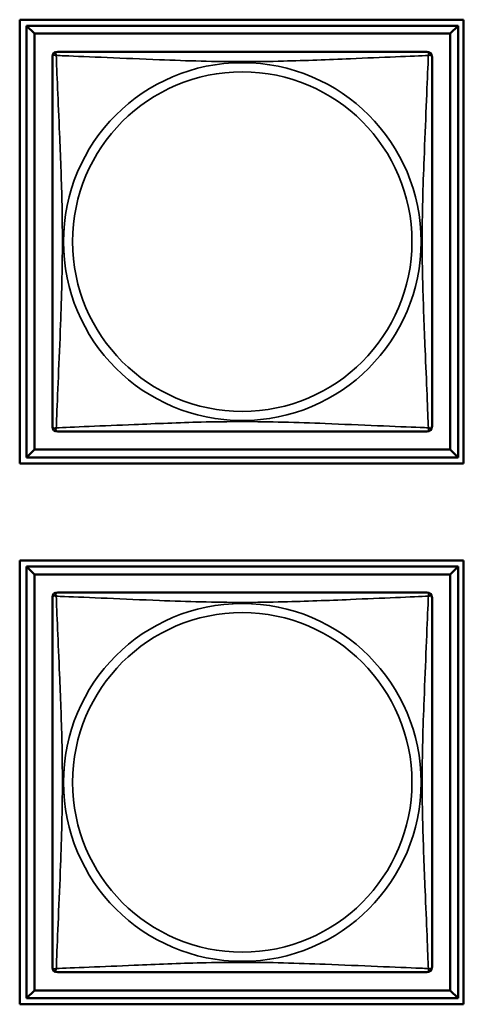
# Model space of a CAD drawing. Header units: inches. Extents: x 1.4 to 53.9, y 1.3 to 58.
# Tile 209 of 227: x 38.539 to 39.091, y 43.741 to 44.966. Entities that reach past the tile are written whole.
import ezdxf

# ---------------------------------------------------------------- set-up
doc = ezdxf.new("R2010")
doc.units = ezdxf.units.IN
doc.header["$MEASUREMENT"] = 0
doc.layers.add('Visible (ANSI)', color=7, linetype='Continuous', lineweight=50)
doc.layers.add('Visible Narrow (ANSI)', color=7, linetype='Continuous', lineweight=35)

msp = doc.modelspace()

# ---------------------------------------------------------------- linework, layer by layer
at = {"layer": 'Visible (ANSI)'}
for p, q in [((38.5386, 44.4138), (38.5386, 44.9662)), ((38.5386, 44.9662), (39.0911, 44.9662)), ((39.0911, 44.9662), (39.0911, 44.4138)), ((38.5471, 44.9587), (39.0845, 44.9587)), ((38.557, 44.9489), (38.5471, 44.9587)), ((38.5471, 44.4213), (38.5471, 44.9587)), ((39.0845, 44.9587), (39.0747, 44.9489)), ((39.0845, 44.9587), (39.0845, 44.4213)), ((38.557, 44.9489), (39.0747, 44.9489)), ((38.557, 44.4311), (38.557, 44.9489)), ((39.0747, 44.9489), (39.0747, 44.4311)), ((38.557, 44.4311), (38.5471, 44.4213)), ((39.0747, 44.4311), (38.557, 44.4311)), ((39.0747, 44.4311), (39.0845, 44.4213)), ((39.0911, 44.4138), (38.5386, 44.4138)), ((39.0845, 44.4213), (38.5471, 44.4213)), ((38.5386, 43.7408), (38.5386, 44.2932)), ((38.5386, 44.2932), (39.0911, 44.2932)), ((39.0911, 44.2932), (39.0911, 43.7408)), ((38.5471, 44.2857), (39.0845, 44.2857)), ((38.557, 44.2759), (38.5471, 44.2857)), ((38.5471, 43.7483), (38.5471, 44.2857)), ((38.557, 44.2759), (39.0747, 44.2759)), ((38.557, 43.7581), (38.557, 44.2759)), ((39.0845, 44.2857), (39.0747, 44.2759)), ((39.0747, 44.2759), (39.0747, 43.7581)), ((39.0845, 44.2857), (39.0845, 43.7483)), ((38.557, 43.7581), (38.5471, 43.7483)), ((39.0845, 43.7483), (38.5471, 43.7483)), ((39.0747, 43.7581), (38.557, 43.7581)), ((39.0747, 43.7581), (39.0845, 43.7483)), ((39.0911, 43.7408), (38.5386, 43.7408))]:
    msp.add_line(p, q, dxfattribs=at)
for centre, start, end in [((38.5855, 44.9203), 90, 180), ((39.0461, 44.9203), 0, 90), ((38.5855, 44.4597), 180, 270), ((39.0461, 44.4597), 270, 360), ((38.5855, 44.2473), 90, 180), ((39.0461, 44.2473), 0, 90), ((38.5855, 43.7867), 180, 270), ((39.0461, 43.7867), 270, 360)]:
    msp.add_arc(centre, 0.00591, start, end, dxfattribs=at)
for points in [[(39.0461, 44.9262), (39.0456, 44.9262), (39.0428, 44.9262), (39.0384, 44.9262), (39.0303, 44.9262), (39.0164, 44.9262), (39.0003, 44.9262), (38.9841, 44.9262), (38.9659, 44.9262), (38.9473, 44.9262), (38.9209, 44.9262), (38.8937, 44.9262), (38.8666, 44.9262), (38.8497, 44.9262), (38.8328, 44.9262), (38.8158, 44.9262), (38.782, 44.9262), (38.7481, 44.9262), (38.7144, 44.9262), (38.6724, 44.9262), (38.6285, 44.9262), (38.6029, 44.9262), (38.5929, 44.9262), (38.5865, 44.9262), (38.5855, 44.9262)], [(38.5796, 44.9203), (38.5796, 44.9197), (38.5796, 44.917), (38.5796, 44.9126), (38.5796, 44.9045), (38.5796, 44.8906), (38.5796, 44.8744), (38.5796, 44.8583), (38.5796, 44.8401), (38.5796, 44.8215), (38.5796, 44.7951), (38.5796, 44.7678), (38.5796, 44.7408), (38.5796, 44.7238), (38.5796, 44.7069), (38.5796, 44.69), (38.5796, 44.6562), (38.5796, 44.6223), (38.5796, 44.5886), (38.5796, 44.5466), (38.5796, 44.5027), (38.5796, 44.4771), (38.5796, 44.467), (38.5796, 44.4606), (38.5796, 44.4597)], [(39.0521, 44.4597), (39.0521, 44.4603), (39.0521, 44.463), (39.0521, 44.4674), (39.0521, 44.4755), (39.0521, 44.4894), (39.0521, 44.5056), (39.0521, 44.5217), (39.0521, 44.5399), (39.0521, 44.5585), (39.0521, 44.5849), (39.0521, 44.6122), (39.0521, 44.6392), (39.0521, 44.6562), (39.0521, 44.6731), (39.0521, 44.69), (39.0521, 44.7238), (39.0521, 44.7577), (39.0521, 44.7914), (39.0521, 44.8334), (39.0521, 44.8773), (39.0521, 44.9029), (39.0521, 44.913), (39.0521, 44.9194), (39.0521, 44.9203)], [(38.5855, 44.4538), (38.5861, 44.4538), (38.5888, 44.4538), (38.5932, 44.4538), (38.6013, 44.4538), (38.6153, 44.4538), (38.6314, 44.4538), (38.6475, 44.4538), (38.6657, 44.4538), (38.6844, 44.4538), (38.7107, 44.4538), (38.738, 44.4538), (38.7651, 44.4538), (38.782, 44.4538), (38.7989, 44.4538), (38.8158, 44.4538), (38.8497, 44.4538), (38.8835, 44.4538), (38.9172, 44.4538), (38.9592, 44.4538), (39.0032, 44.4538), (39.0287, 44.4538), (39.0388, 44.4538), (39.0452, 44.4538), (39.0461, 44.4538)], [(39.0461, 44.2532), (39.0456, 44.2532), (39.0428, 44.2532), (39.0384, 44.2532), (39.0303, 44.2532), (39.0164, 44.2532), (39.0003, 44.2532), (38.9841, 44.2532), (38.9659, 44.2532), (38.9473, 44.2532), (38.9209, 44.2532), (38.8937, 44.2532), (38.8666, 44.2532), (38.8497, 44.2532), (38.8328, 44.2532), (38.8158, 44.2532), (38.782, 44.2532), (38.7481, 44.2532), (38.7144, 44.2532), (38.6724, 44.2532), (38.6285, 44.2532), (38.6029, 44.2532), (38.5929, 44.2532), (38.5865, 44.2532), (38.5855, 44.2532)], [(38.5796, 44.2473), (38.5796, 44.2467), (38.5796, 44.244), (38.5796, 44.2396), (38.5796, 44.2315), (38.5796, 44.2176), (38.5796, 44.2014), (38.5796, 44.1853), (38.5796, 44.1671), (38.5796, 44.1485), (38.5796, 44.1221), (38.5796, 44.0948), (38.5796, 44.0678), (38.5796, 44.0508), (38.5796, 44.0339), (38.5796, 44.017), (38.5796, 43.9832), (38.5796, 43.9493), (38.5796, 43.9156), (38.5796, 43.8736), (38.5796, 43.8297), (38.5796, 43.8041), (38.5796, 43.794), (38.5796, 43.7876), (38.5796, 43.7867)], [(39.0521, 43.7867), (39.0521, 43.7873), (39.0521, 43.79), (39.0521, 43.7944), (39.0521, 43.8025), (39.0521, 43.8164), (39.0521, 43.8326), (39.0521, 43.8487), (39.0521, 43.8669), (39.0521, 43.8855), (39.0521, 43.9119), (39.0521, 43.9392), (39.0521, 43.9662), (39.0521, 43.9832), (39.0521, 44.0001), (39.0521, 44.017), (39.0521, 44.0508), (39.0521, 44.0847), (39.0521, 44.1184), (39.0521, 44.1604), (39.0521, 44.2043), (39.0521, 44.2299), (39.0521, 44.24), (39.0521, 44.2464), (39.0521, 44.2473)], [(38.5855, 43.7808), (38.5861, 43.7808), (38.5888, 43.7808), (38.5932, 43.7808), (38.6013, 43.7808), (38.6153, 43.7808), (38.6314, 43.7808), (38.6475, 43.7808), (38.6657, 43.7808), (38.6844, 43.7808), (38.7107, 43.7808), (38.738, 43.7808), (38.7651, 43.7808), (38.782, 43.7808), (38.7989, 43.7808), (38.8158, 43.7808), (38.8497, 43.7808), (38.8835, 43.7808), (38.9172, 43.7808), (38.9592, 43.7808), (39.0032, 43.7808), (39.0287, 43.7808), (39.0388, 43.7808), (39.0452, 43.7808), (39.0461, 43.7808)]]:
    msp.add_open_spline(points, degree=3, knots=[0.325731, 0.325731, 0.325731, 0.325731, 0.404774, 0.404774, 0.404774, 0.550532, 0.550532, 0.550532, 0.69629, 0.69629, 0.69629, 0.902598, 0.902598, 0.902598, 1.03154, 1.03154, 1.03154, 1.289425, 1.289425, 1.289425, 1.610774, 1.610774, 1.610774, 1.73735, 1.73735, 1.73735, 1.73735], dxfattribs=at)
at = {"layer": 'Visible Narrow (ANSI)'}
for centre, radius in [((38.8158, 44.69), 0.2227), ((38.8158, 44.69), 0.2113), ((38.8158, 44.017), 0.2227), ((38.8158, 44.017), 0.2113)]:
    msp.add_circle(centre, radius, dxfattribs=at)
for points, knots in [([(38.5842, 44.9217), (38.5839, 44.9224), (38.5838, 44.9231), (38.5838, 44.9242), (38.5838, 44.9247), (38.584, 44.9253), (38.5841, 44.9255), (38.5842, 44.9257), (38.5843, 44.9258), (38.5845, 44.9259), (38.5846, 44.926), (38.5848, 44.9261), (38.585, 44.9262), (38.5853, 44.9262), (38.5854, 44.9262), (38.5855, 44.9262)], [-0.00026741, -0.00026741, -0.00026741, -0.00026741, 0.01456352, 0.01456352, 0.03151317, 0.03151317, 0.04210669, 0.04210669, 0.04740346, 0.04740346, 0.05587828, 0.05587828, 0.06943799, 0.06943799, 0.0844808, 0.0844808, 0.0844808, 0.0844808]), ([(39.0461, 44.9262), (39.0462, 44.9262), (39.0464, 44.9262), (39.0467, 44.9262), (39.0468, 44.9261), (39.0471, 44.926), (39.0472, 44.9259), (39.0474, 44.9258), (39.0474, 44.9257), (39.0476, 44.9255), (39.0477, 44.9253), (39.0479, 44.9247), (39.0479, 44.9242), (39.0478, 44.9231), (39.0477, 44.9224), (39.0475, 44.9217)], [-0.0844808, -0.0844808, -0.0844808, -0.0844808, -0.06943799, -0.06943799, -0.05587828, -0.05587828, -0.04740346, -0.04740346, -0.04210669, -0.04210669, -0.03151317, -0.03151317, -0.01456352, -0.01456352, 0.00026741, 0.00026741, 0.00026741, 0.00026741]), ([(38.5796, 44.9203), (38.5796, 44.9204), (38.5796, 44.9205), (38.5797, 44.9208), (38.5797, 44.921), (38.5799, 44.9213), (38.5799, 44.9214), (38.5801, 44.9215), (38.5801, 44.9216), (38.5804, 44.9218), (38.5805, 44.9218), (38.5811, 44.922), (38.5816, 44.9221), (38.5827, 44.922), (38.5834, 44.9219), (38.5842, 44.9217)], [-0.0844808, -0.0844808, -0.0844808, -0.0844808, -0.06943799, -0.06943799, -0.05587828, -0.05587828, -0.04740346, -0.04740346, -0.04210669, -0.04210669, -0.03151317, -0.03151317, -0.01456352, -0.01456352, 0.00026741, 0.00026741, 0.00026741, 0.00026741]), ([(38.5842, 44.4583), (38.5843, 44.4612), (38.5844, 44.4646), (38.5846, 44.4686), (38.5856, 44.4963), (38.5878, 44.5433), (38.5895, 44.5868), (38.5908, 44.6217), (38.5918, 44.6559), (38.5918, 44.69), (38.5918, 44.707), (38.5916, 44.7241), (38.5912, 44.7413), (38.5905, 44.7688), (38.5894, 44.7969), (38.5882, 44.8246), (38.5874, 44.8441), (38.5865, 44.8635), (38.5858, 44.8807), (38.5851, 44.8979), (38.5845, 44.9129), (38.5842, 44.9217)], [-1.657319, -1.657319, -1.657319, -1.657319, -1.610774, -1.610774, -1.610774, -1.289425, -1.289425, -1.289425, -1.03154, -1.03154, -1.03154, -0.902598, -0.902598, -0.902598, -0.69629, -0.69629, -0.69629, -0.550532, -0.550532, -0.550532, -0.405761, -0.405761, -0.405761, -0.405761]), ([(38.5842, 44.9217), (38.587, 44.9216), (38.5905, 44.9214), (38.5945, 44.9213), (38.6221, 44.9202), (38.6691, 44.9181), (38.7126, 44.9164), (38.7476, 44.915), (38.7818, 44.914), (38.8158, 44.914), (38.8329, 44.914), (38.8499, 44.9142), (38.8671, 44.9147), (38.8946, 44.9153), (38.9227, 44.9165), (38.9504, 44.9176), (38.9699, 44.9185), (38.9893, 44.9193), (39.0066, 44.92), (39.0237, 44.9208), (39.0387, 44.9213), (39.0475, 44.9217)], [-1.657319, -1.657319, -1.657319, -1.657319, -1.610774, -1.610774, -1.610774, -1.289425, -1.289425, -1.289425, -1.03154, -1.03154, -1.03154, -0.902598, -0.902598, -0.902598, -0.69629, -0.69629, -0.69629, -0.550532, -0.550532, -0.550532, -0.405761, -0.405761, -0.405761, -0.405761]), ([(39.0475, 44.9217), (39.0474, 44.9188), (39.0473, 44.9154), (39.0471, 44.9114), (39.046, 44.8837), (39.0439, 44.8367), (39.0422, 44.7932), (39.0408, 44.7583), (39.0398, 44.7241), (39.0398, 44.69), (39.0398, 44.673), (39.0401, 44.6559), (39.0405, 44.6387), (39.0412, 44.6113), (39.0423, 44.5831), (39.0435, 44.5555), (39.0443, 44.5359), (39.0451, 44.5166), (39.0459, 44.4993), (39.0466, 44.4821), (39.0472, 44.4671), (39.0475, 44.4583)], [-1.657319, -1.657319, -1.657319, -1.657319, -1.610774, -1.610774, -1.610774, -1.289425, -1.289425, -1.289425, -1.03154, -1.03154, -1.03154, -0.902598, -0.902598, -0.902598, -0.69629, -0.69629, -0.69629, -0.550532, -0.550532, -0.550532, -0.405761, -0.405761, -0.405761, -0.405761]), ([(39.0475, 44.9217), (39.0483, 44.9219), (39.0489, 44.922), (39.0501, 44.9221), (39.0505, 44.922), (39.0511, 44.9218), (39.0513, 44.9218), (39.0515, 44.9216), (39.0516, 44.9215), (39.0517, 44.9214), (39.0518, 44.9213), (39.0519, 44.921), (39.052, 44.9208), (39.0521, 44.9205), (39.0521, 44.9204), (39.0521, 44.9203)], [-0.00026741, -0.00026741, -0.00026741, -0.00026741, 0.01456352, 0.01456352, 0.03151317, 0.03151317, 0.04210669, 0.04210669, 0.04740346, 0.04740346, 0.05587828, 0.05587828, 0.06943799, 0.06943799, 0.0844808, 0.0844808, 0.0844808, 0.0844808]), ([(38.5842, 44.4583), (38.5834, 44.4581), (38.5827, 44.458), (38.5816, 44.4579), (38.5811, 44.458), (38.5805, 44.4582), (38.5804, 44.4583), (38.5801, 44.4584), (38.5801, 44.4585), (38.5799, 44.4586), (38.5799, 44.4587), (38.5797, 44.459), (38.5797, 44.4592), (38.5796, 44.4595), (38.5796, 44.4596), (38.5796, 44.4597)], [-0.00026741, -0.00026741, -0.00026741, -0.00026741, 0.01456352, 0.01456352, 0.03151317, 0.03151317, 0.04210669, 0.04210669, 0.04740346, 0.04740346, 0.05587828, 0.05587828, 0.06943799, 0.06943799, 0.0844808, 0.0844808, 0.0844808, 0.0844808]), ([(39.0475, 44.4583), (39.0447, 44.4584), (39.0412, 44.4586), (39.0372, 44.4587), (39.0096, 44.4598), (38.9625, 44.4619), (38.919, 44.4636), (38.8841, 44.465), (38.8499, 44.466), (38.8158, 44.466), (38.7988, 44.466), (38.7817, 44.4658), (38.7646, 44.4654), (38.7371, 44.4647), (38.709, 44.4635), (38.6813, 44.4624), (38.6617, 44.4615), (38.6424, 44.4607), (38.6251, 44.46), (38.6079, 44.4593), (38.593, 44.4587), (38.5842, 44.4583)], [-1.657319, -1.657319, -1.657319, -1.657319, -1.610774, -1.610774, -1.610774, -1.289425, -1.289425, -1.289425, -1.03154, -1.03154, -1.03154, -0.902598, -0.902598, -0.902598, -0.69629, -0.69629, -0.69629, -0.550532, -0.550532, -0.550532, -0.405761, -0.405761, -0.405761, -0.405761]), ([(39.0521, 44.4597), (39.0521, 44.4596), (39.0521, 44.4595), (39.052, 44.4592), (39.0519, 44.459), (39.0518, 44.4587), (39.0517, 44.4586), (39.0516, 44.4585), (39.0515, 44.4584), (39.0513, 44.4583), (39.0511, 44.4582), (39.0505, 44.458), (39.0501, 44.4579), (39.0489, 44.458), (39.0483, 44.4581), (39.0475, 44.4583)], [-0.0844808, -0.0844808, -0.0844808, -0.0844808, -0.06943799, -0.06943799, -0.05587828, -0.05587828, -0.04740346, -0.04740346, -0.04210669, -0.04210669, -0.03151317, -0.03151317, -0.01456352, -0.01456352, 0.00026741, 0.00026741, 0.00026741, 0.00026741]), ([(38.5855, 44.4538), (38.5854, 44.4538), (38.5853, 44.4538), (38.585, 44.4538), (38.5848, 44.4539), (38.5846, 44.454), (38.5845, 44.4541), (38.5843, 44.4542), (38.5842, 44.4543), (38.5841, 44.4545), (38.584, 44.4547), (38.5838, 44.4553), (38.5838, 44.4558), (38.5838, 44.4569), (38.5839, 44.4576), (38.5842, 44.4583)], [-0.0844808, -0.0844808, -0.0844808, -0.0844808, -0.06943799, -0.06943799, -0.05587828, -0.05587828, -0.04740346, -0.04740346, -0.04210669, -0.04210669, -0.03151317, -0.03151317, -0.01456352, -0.01456352, 0.00026741, 0.00026741, 0.00026741, 0.00026741]), ([(39.0475, 44.4583), (39.0477, 44.4576), (39.0478, 44.4569), (39.0479, 44.4558), (39.0479, 44.4553), (39.0477, 44.4547), (39.0476, 44.4545), (39.0474, 44.4543), (39.0474, 44.4542), (39.0472, 44.4541), (39.0471, 44.454), (39.0468, 44.4539), (39.0467, 44.4538), (39.0464, 44.4538), (39.0462, 44.4538), (39.0461, 44.4538)], [-0.00026741, -0.00026741, -0.00026741, -0.00026741, 0.01456352, 0.01456352, 0.03151317, 0.03151317, 0.04210669, 0.04210669, 0.04740346, 0.04740346, 0.05587828, 0.05587828, 0.06943799, 0.06943799, 0.0844808, 0.0844808, 0.0844808, 0.0844808]), ([(38.5842, 44.2487), (38.5839, 44.2494), (38.5838, 44.2501), (38.5838, 44.2512), (38.5838, 44.2517), (38.584, 44.2523), (38.5841, 44.2525), (38.5842, 44.2527), (38.5843, 44.2528), (38.5845, 44.2529), (38.5846, 44.253), (38.5848, 44.2531), (38.585, 44.2532), (38.5853, 44.2532), (38.5854, 44.2532), (38.5855, 44.2532)], [-0.00026741, -0.00026741, -0.00026741, -0.00026741, 0.01456352, 0.01456352, 0.03151317, 0.03151317, 0.04210669, 0.04210669, 0.04740346, 0.04740346, 0.05587828, 0.05587828, 0.06943799, 0.06943799, 0.0844808, 0.0844808, 0.0844808, 0.0844808]), ([(39.0461, 44.2532), (39.0462, 44.2532), (39.0464, 44.2532), (39.0467, 44.2532), (39.0468, 44.2531), (39.0471, 44.253), (39.0472, 44.2529), (39.0474, 44.2528), (39.0474, 44.2527), (39.0476, 44.2525), (39.0477, 44.2523), (39.0479, 44.2517), (39.0479, 44.2512), (39.0478, 44.2501), (39.0477, 44.2494), (39.0475, 44.2487)], [-0.0844808, -0.0844808, -0.0844808, -0.0844808, -0.06943799, -0.06943799, -0.05587828, -0.05587828, -0.04740346, -0.04740346, -0.04210669, -0.04210669, -0.03151317, -0.03151317, -0.01456352, -0.01456352, 0.00026741, 0.00026741, 0.00026741, 0.00026741]), ([(38.5796, 44.2473), (38.5796, 44.2474), (38.5796, 44.2475), (38.5797, 44.2478), (38.5797, 44.248), (38.5799, 44.2483), (38.5799, 44.2484), (38.5801, 44.2485), (38.5801, 44.2486), (38.5804, 44.2488), (38.5805, 44.2488), (38.5811, 44.249), (38.5816, 44.2491), (38.5827, 44.249), (38.5834, 44.2489), (38.5842, 44.2487)], [-0.0844808, -0.0844808, -0.0844808, -0.0844808, -0.06943799, -0.06943799, -0.05587828, -0.05587828, -0.04740346, -0.04740346, -0.04210669, -0.04210669, -0.03151317, -0.03151317, -0.01456352, -0.01456352, 0.00026741, 0.00026741, 0.00026741, 0.00026741]), ([(38.5842, 43.7853), (38.5843, 43.7882), (38.5844, 43.7916), (38.5846, 43.7956), (38.5856, 43.8233), (38.5878, 43.8703), (38.5895, 43.9138), (38.5908, 43.9487), (38.5918, 43.9829), (38.5918, 44.017), (38.5918, 44.034), (38.5916, 44.0511), (38.5912, 44.0683), (38.5905, 44.0958), (38.5894, 44.1239), (38.5882, 44.1516), (38.5874, 44.1711), (38.5865, 44.1905), (38.5858, 44.2077), (38.5851, 44.2249), (38.5845, 44.2399), (38.5842, 44.2487)], [-1.657319, -1.657319, -1.657319, -1.657319, -1.610774, -1.610774, -1.610774, -1.289425, -1.289425, -1.289425, -1.03154, -1.03154, -1.03154, -0.902598, -0.902598, -0.902598, -0.69629, -0.69629, -0.69629, -0.550532, -0.550532, -0.550532, -0.405761, -0.405761, -0.405761, -0.405761]), ([(38.5842, 44.2487), (38.587, 44.2486), (38.5905, 44.2484), (38.5945, 44.2483), (38.6221, 44.2472), (38.6691, 44.2451), (38.7126, 44.2434), (38.7476, 44.242), (38.7818, 44.241), (38.8158, 44.241), (38.8329, 44.241), (38.8499, 44.2412), (38.8671, 44.2417), (38.8946, 44.2423), (38.9227, 44.2435), (38.9504, 44.2446), (38.9699, 44.2455), (38.9893, 44.2463), (39.0066, 44.247), (39.0237, 44.2478), (39.0387, 44.2483), (39.0475, 44.2487)], [-1.657319, -1.657319, -1.657319, -1.657319, -1.610774, -1.610774, -1.610774, -1.289425, -1.289425, -1.289425, -1.03154, -1.03154, -1.03154, -0.902598, -0.902598, -0.902598, -0.69629, -0.69629, -0.69629, -0.550532, -0.550532, -0.550532, -0.405761, -0.405761, -0.405761, -0.405761]), ([(39.0475, 44.2487), (39.0474, 44.2458), (39.0473, 44.2424), (39.0471, 44.2384), (39.046, 44.2107), (39.0439, 44.1637), (39.0422, 44.1202), (39.0408, 44.0853), (39.0398, 44.0511), (39.0398, 44.017), (39.0398, 44), (39.0401, 43.9829), (39.0405, 43.9657), (39.0412, 43.9383), (39.0423, 43.9101), (39.0435, 43.8825), (39.0443, 43.8629), (39.0451, 43.8436), (39.0459, 43.8263), (39.0466, 43.8091), (39.0472, 43.7941), (39.0475, 43.7853)], [-1.657319, -1.657319, -1.657319, -1.657319, -1.610774, -1.610774, -1.610774, -1.289425, -1.289425, -1.289425, -1.03154, -1.03154, -1.03154, -0.902598, -0.902598, -0.902598, -0.69629, -0.69629, -0.69629, -0.550532, -0.550532, -0.550532, -0.405761, -0.405761, -0.405761, -0.405761]), ([(39.0475, 44.2487), (39.0483, 44.2489), (39.0489, 44.249), (39.0501, 44.2491), (39.0505, 44.249), (39.0511, 44.2488), (39.0513, 44.2488), (39.0515, 44.2486), (39.0516, 44.2485), (39.0517, 44.2484), (39.0518, 44.2483), (39.0519, 44.248), (39.052, 44.2478), (39.0521, 44.2475), (39.0521, 44.2474), (39.0521, 44.2473)], [-0.00026741, -0.00026741, -0.00026741, -0.00026741, 0.01456352, 0.01456352, 0.03151317, 0.03151317, 0.04210669, 0.04210669, 0.04740346, 0.04740346, 0.05587828, 0.05587828, 0.06943799, 0.06943799, 0.0844808, 0.0844808, 0.0844808, 0.0844808]), ([(38.5842, 43.7853), (38.5834, 43.7851), (38.5827, 43.785), (38.5816, 43.7849), (38.5811, 43.785), (38.5805, 43.7852), (38.5804, 43.7853), (38.5801, 43.7854), (38.5801, 43.7855), (38.5799, 43.7856), (38.5799, 43.7857), (38.5797, 43.786), (38.5797, 43.7862), (38.5796, 43.7865), (38.5796, 43.7866), (38.5796, 43.7867)], [-0.00026741, -0.00026741, -0.00026741, -0.00026741, 0.01456352, 0.01456352, 0.03151317, 0.03151317, 0.04210669, 0.04210669, 0.04740346, 0.04740346, 0.05587828, 0.05587828, 0.06943799, 0.06943799, 0.0844808, 0.0844808, 0.0844808, 0.0844808]), ([(38.5855, 43.7808), (38.5854, 43.7808), (38.5853, 43.7808), (38.585, 43.7808), (38.5848, 43.7809), (38.5846, 43.781), (38.5845, 43.7811), (38.5843, 43.7812), (38.5842, 43.7813), (38.5841, 43.7815), (38.584, 43.7817), (38.5838, 43.7823), (38.5838, 43.7828), (38.5838, 43.7839), (38.5839, 43.7846), (38.5842, 43.7853)], [-0.0844808, -0.0844808, -0.0844808, -0.0844808, -0.06943799, -0.06943799, -0.05587828, -0.05587828, -0.04740346, -0.04740346, -0.04210669, -0.04210669, -0.03151317, -0.03151317, -0.01456352, -0.01456352, 0.00026741, 0.00026741, 0.00026741, 0.00026741]), ([(39.0475, 43.7853), (39.0447, 43.7854), (39.0412, 43.7856), (39.0372, 43.7857), (39.0096, 43.7868), (38.9625, 43.7889), (38.919, 43.7906), (38.8841, 43.792), (38.8499, 43.793), (38.8158, 43.793), (38.7988, 43.793), (38.7817, 43.7928), (38.7646, 43.7924), (38.7371, 43.7917), (38.709, 43.7905), (38.6813, 43.7894), (38.6617, 43.7885), (38.6424, 43.7877), (38.6251, 43.787), (38.6079, 43.7863), (38.593, 43.7857), (38.5842, 43.7853)], [-1.657319, -1.657319, -1.657319, -1.657319, -1.610774, -1.610774, -1.610774, -1.289425, -1.289425, -1.289425, -1.03154, -1.03154, -1.03154, -0.902598, -0.902598, -0.902598, -0.69629, -0.69629, -0.69629, -0.550532, -0.550532, -0.550532, -0.405761, -0.405761, -0.405761, -0.405761]), ([(39.0475, 43.7853), (39.0477, 43.7846), (39.0478, 43.7839), (39.0479, 43.7828), (39.0479, 43.7823), (39.0477, 43.7817), (39.0476, 43.7815), (39.0474, 43.7813), (39.0474, 43.7812), (39.0472, 43.7811), (39.0471, 43.781), (39.0468, 43.7809), (39.0467, 43.7808), (39.0464, 43.7808), (39.0462, 43.7808), (39.0461, 43.7808)], [-0.00026741, -0.00026741, -0.00026741, -0.00026741, 0.01456352, 0.01456352, 0.03151317, 0.03151317, 0.04210669, 0.04210669, 0.04740346, 0.04740346, 0.05587828, 0.05587828, 0.06943799, 0.06943799, 0.0844808, 0.0844808, 0.0844808, 0.0844808]), ([(39.0521, 43.7867), (39.0521, 43.7866), (39.0521, 43.7865), (39.052, 43.7862), (39.0519, 43.786), (39.0518, 43.7857), (39.0517, 43.7856), (39.0516, 43.7855), (39.0515, 43.7854), (39.0513, 43.7853), (39.0511, 43.7852), (39.0505, 43.785), (39.0501, 43.7849), (39.0489, 43.785), (39.0483, 43.7851), (39.0475, 43.7853)], [-0.0844808, -0.0844808, -0.0844808, -0.0844808, -0.06943799, -0.06943799, -0.05587828, -0.05587828, -0.04740346, -0.04740346, -0.04210669, -0.04210669, -0.03151317, -0.03151317, -0.01456352, -0.01456352, 0.00026741, 0.00026741, 0.00026741, 0.00026741])]:
    msp.add_open_spline(points, degree=3, knots=knots, dxfattribs=at)

doc.saveas('drawing.dxf')
